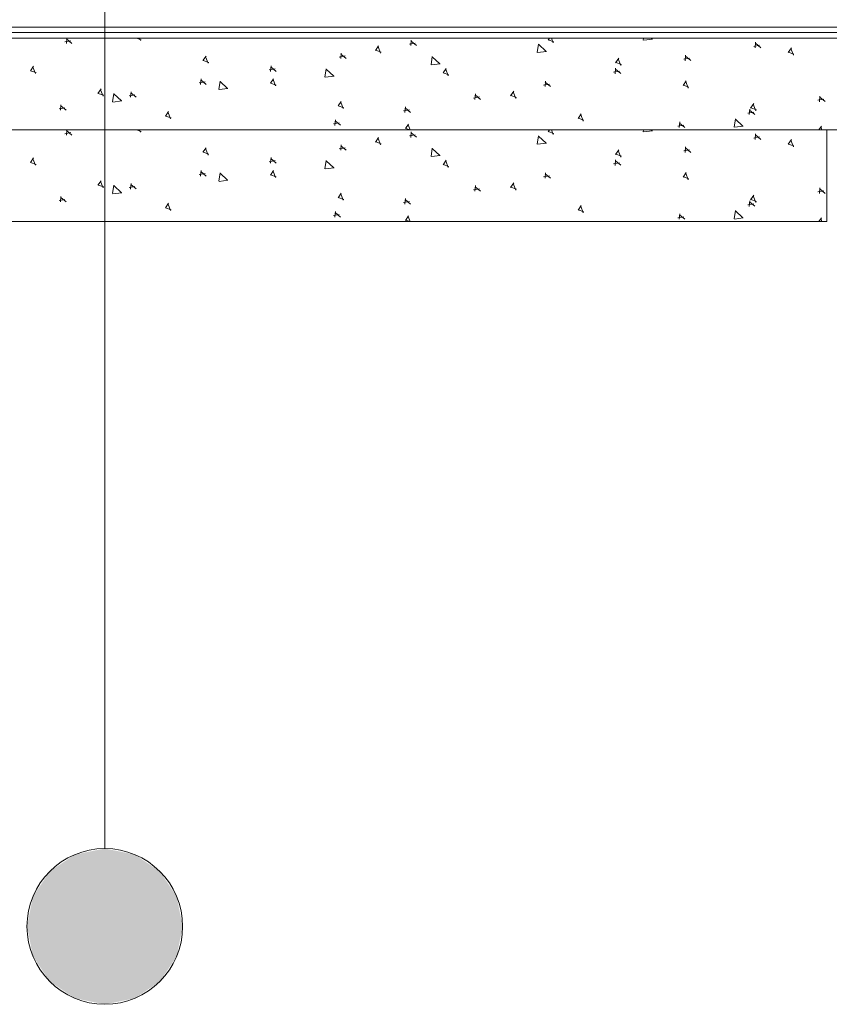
# Model space of a CAD drawing. Extents: x 5465377 to 5465550, y 5925276 to 5925338.
# Tile 132 of 182: x 5465446.2 to 5465446.46, y 5925321.42 to 5925321.736. Entities that reach past the tile are written whole.
import ezdxf

# ---------------------------------------------------------------- set-up
doc = ezdxf.new("R2010")
doc.units = 0
doc.header["$MEASUREMENT"] = 0
doc.layers.add('0_Nr_Pióra__141', color=7, linetype='Continuous', lineweight=0)
doc.layers.add('_ARCH_Projekt_Nr_pióra__141_Nr_Pióra__141', color=7, linetype='Continuous', lineweight=0)
doc.layers.add('_ARCH_Projekt_Nr_pióra__141', color=7, linetype='Continuous')

# ---------------------------------------------------------------- blocks, each defined once
blk = doc.blocks.new('Linia_115310', base_point=(5465446.227, 5925322.60552))
at = {"layer": '_ARCH_Projekt_Nr_pióra__141_Nr_Pióra__141', "linetype": 'Continuous'}
blk.add_hatch(color=256, dxfattribs=at).paths.add_polyline_path([(5465446.252, 5925321.44507), (5465446.2501, 5925321.45463), (5465446.24468, 5925321.46274), (5465446.23657, 5925321.46816), (5465446.227, 5925321.47007), (5465446.21743, 5925321.46816), (5465446.20932, 5925321.46274), (5465446.2039, 5925321.45463), (5465446.202, 5925321.44507), (5465446.2039, 5925321.4355), (5465446.20932, 5925321.42739), (5465446.21743, 5925321.42197), (5465446.227, 5925321.42007), (5465446.23657, 5925321.42197), (5465446.24468, 5925321.42739), (5465446.2501, 5925321.4355)], flags=0)
blk.add_line((5465446.227, 5925322.60552), (5465446.227, 5925321.47007), dxfattribs=at)
blk.add_circle((5465446.227, 5925321.44507), 0.025, dxfattribs=at)

msp = doc.modelspace()

# ---------------------------------------------------------------- linework, layer by layer
at = {"layer": '0_Nr_Pióra__141', "linetype": 'Continuous'}
for p, q in [((5465446.48039, 5925321.7338), (5465445.79294, 5925321.7338)), ((5465445.79294, 5925321.73211), (5465446.5935, 5925321.73211)), ((5465446.48816, 5925321.73026), (5465445.79294, 5925321.73026)), ((5465446.21419, 5925321.72903), (5465446.21607, 5925321.72939)), ((5465446.21479, 5925321.73026), (5465446.21464, 5925321.72856)), ((5465446.21472, 5925321.73002), (5465446.21645, 5925321.72858)), ((5465446.23719, 5925321.73026), (5465446.2387, 5925321.72976)), ((5465446.23818, 5925321.73026), (5465446.23848, 5925321.72947)), ((5465446.31495, 5925321.72781), (5465446.31395, 5925321.72634)), ((5465446.32481, 5925321.72833), (5465446.32668, 5925321.72867)), ((5465446.32542, 5925321.72964), (5465446.32525, 5925321.72786)), ((5465446.32535, 5925321.72932), (5465446.32707, 5925321.72788)), ((5465446.36628, 5925321.72835), (5465446.36586, 5925321.72568)), ((5465446.36628, 5925321.72828), (5465446.3687, 5925321.72595)), ((5465446.3698, 5925321.73026), (5465446.36937, 5925321.72963)), ((5465446.36942, 5925321.72969), (5465446.37122, 5925321.7291)), ((5465446.37044, 5925321.73026), (5465446.37101, 5925321.72878)), ((5465446.40004, 5925321.73026), (5465446.39994, 5925321.72964)), ((5465446.40007, 5925321.72958), (5465446.40291, 5925321.72992)), ((5465446.40243, 5925321.73026), (5465446.40279, 5925321.72992)), ((5465446.43544, 5925321.72763), (5465446.43732, 5925321.72797)), ((5465446.43604, 5925321.72893), (5465446.43588, 5925321.72716)), ((5465446.43597, 5925321.7286), (5465446.43768, 5925321.72718)), ((5465446.25953, 5925321.72452), (5465446.25852, 5925321.72304)), ((5465446.30231, 5925321.72418), (5465446.3042, 5925321.72453)), ((5465446.30291, 5925321.72549), (5465446.30276, 5925321.72371)), ((5465446.30284, 5925321.72516), (5465446.30456, 5925321.72372)), ((5465446.314, 5925321.7264), (5465446.3158, 5925321.72578)), ((5465446.31478, 5925321.72758), (5465446.31558, 5925321.72549)), ((5465446.36598, 5925321.72562), (5465446.36882, 5925321.72595)), ((5465446.41354, 5925321.72479), (5465446.41338, 5925321.72301)), ((5465446.41347, 5925321.72447), (5465446.41519, 5925321.72303)), ((5465446.44751, 5925321.72715), (5465446.44651, 5925321.72565)), ((5465446.44653, 5925321.72572), (5465446.44835, 5925321.72512)), ((5465446.44733, 5925321.7269), (5465446.44814, 5925321.72481)), ((5465446.25857, 5925321.72309), (5465446.26038, 5925321.72249)), ((5465446.25935, 5925321.72429), (5465446.26016, 5925321.72219)), ((5465446.28042, 5925321.72133), (5465446.28026, 5925321.71955)), ((5465446.33219, 5925321.72439), (5465446.33177, 5925321.72172)), ((5465446.3319, 5925321.72166), (5465446.33471, 5925321.72199)), ((5465446.33219, 5925321.7243), (5465446.3346, 5925321.72199)), ((5465446.39207, 5925321.72383), (5465446.39106, 5925321.72236)), ((5465446.39111, 5925321.72241), (5465446.39291, 5925321.72181)), ((5465446.39191, 5925321.72361), (5465446.3927, 5925321.7215)), ((5465446.41294, 5925321.72348), (5465446.4148, 5925321.72382)), ((5465446.2041, 5925321.72122), (5465446.20311, 5925321.71975)), ((5465446.20315, 5925321.71979), (5465446.20496, 5925321.71919)), ((5465446.20393, 5925321.72099), (5465446.20474, 5925321.71889)), ((5465446.27981, 5925321.72004), (5465446.28168, 5925321.72038)), ((5465446.28035, 5925321.72101), (5465446.28207, 5925321.71957)), ((5465446.29808, 5925321.72041), (5465446.29768, 5925321.71775)), ((5465446.29808, 5925321.72035), (5465446.30052, 5925321.71803)), ((5465446.33664, 5925321.72054), (5465446.33564, 5925321.71907)), ((5465446.33568, 5925321.71911), (5465446.33749, 5925321.7185)), ((5465446.33649, 5925321.7203), (5465446.33728, 5925321.7182)), ((5465446.39043, 5925321.71932), (5465446.39231, 5925321.71966)), ((5465446.39105, 5925321.72065), (5465446.39088, 5925321.71885)), ((5465446.39097, 5925321.72031), (5465446.39269, 5925321.71887)), ((5465446.2573, 5925321.71588), (5465446.25919, 5925321.71622)), ((5465446.25793, 5925321.7172), (5465446.25776, 5925321.71541)), ((5465446.25784, 5925321.71687), (5465446.25956, 5925321.71541)), ((5465446.264, 5925321.71644), (5465446.26359, 5925321.71377)), ((5465446.264, 5925321.71639), (5465446.26643, 5925321.71405)), ((5465446.28122, 5925321.71725), (5465446.28021, 5925321.71576)), ((5465446.28026, 5925321.71582), (5465446.28206, 5925321.7152)), ((5465446.28104, 5925321.717), (5465446.28184, 5925321.71491)), ((5465446.2978, 5925321.71768), (5465446.30064, 5925321.71803)), ((5465446.36793, 5925321.71519), (5465446.3698, 5925321.71553)), ((5465446.36853, 5925321.71648), (5465446.36838, 5925321.7147)), ((5465446.36847, 5925321.71616), (5465446.37017, 5925321.71472)), ((5465446.41375, 5925321.71657), (5465446.41275, 5925321.71507)), ((5465446.41281, 5925321.71514), (5465446.41461, 5925321.71452)), ((5465446.41359, 5925321.71632), (5465446.4144, 5925321.71423)), ((5465446.22579, 5925321.71395), (5465446.22479, 5925321.71246)), ((5465446.22483, 5925321.71252), (5465446.22664, 5925321.71191)), ((5465446.22564, 5925321.71371), (5465446.22642, 5925321.71162)), ((5465446.22991, 5925321.71249), (5465446.22951, 5925321.70983)), ((5465446.22991, 5925321.71241), (5465446.23235, 5925321.71009)), ((5465446.23481, 5925321.71173), (5465446.23668, 5925321.71207)), ((5465446.23541, 5925321.71304), (5465446.23526, 5925321.71126)), ((5465446.23535, 5925321.7127), (5465446.23707, 5925321.71128)), ((5465446.26371, 5925321.71372), (5465446.26656, 5925321.71405)), ((5465446.34604, 5925321.71234), (5465446.34589, 5925321.71056)), ((5465446.34598, 5925321.71202), (5465446.34768, 5925321.71056)), ((5465446.35833, 5925321.71327), (5465446.35734, 5925321.71178)), ((5465446.35737, 5925321.71184), (5465446.35919, 5925321.71123)), ((5465446.35817, 5925321.71303), (5465446.35898, 5925321.71093)), ((5465446.21292, 5925321.70889), (5465446.21276, 5925321.70711)), ((5465446.22962, 5925321.70975), (5465446.23245, 5925321.71009)), ((5465446.30291, 5925321.70996), (5465446.3019, 5925321.70848)), ((5465446.30275, 5925321.70973), (5465446.30354, 5925321.70764)), ((5465446.34543, 5925321.71103), (5465446.34731, 5925321.71137)), ((5465446.43545, 5925321.70928), (5465446.43443, 5925321.7078)), ((5465446.43528, 5925321.70905), (5465446.43608, 5925321.70696)), ((5465446.45606, 5925321.71033), (5465446.45793, 5925321.71067)), ((5465446.45666, 5925321.71163), (5465446.45652, 5925321.70985)), ((5465446.4566, 5925321.71131), (5465446.45832, 5925321.70988)), ((5465446.2123, 5925321.70759), (5465446.21419, 5925321.70793)), ((5465446.21286, 5925321.70856), (5465446.21455, 5925321.70712)), ((5465446.24748, 5925321.70666), (5465446.24648, 5925321.70519)), ((5465446.24733, 5925321.70644), (5465446.24812, 5925321.70433)), ((5465446.30195, 5925321.70855), (5465446.30375, 5925321.70793)), ((5465446.32293, 5925321.70688), (5465446.32481, 5925321.70722)), ((5465446.32353, 5925321.70819), (5465446.32339, 5925321.70639)), ((5465446.32346, 5925321.70785), (5465446.32519, 5925321.70642)), ((5465446.38003, 5925321.70598), (5465446.37901, 5925321.70451)), ((5465446.37985, 5925321.70576), (5465446.38066, 5925321.70365)), ((5465446.43355, 5925321.70618), (5465446.43544, 5925321.70652)), ((5465446.43416, 5925321.70749), (5465446.434, 5925321.70571)), ((5465446.4341, 5925321.70717), (5465446.43582, 5925321.70571)), ((5465446.43449, 5925321.70785), (5465446.4363, 5925321.70725)), ((5465446.24652, 5925321.70524), (5465446.24833, 5925321.70464)), ((5465446.30043, 5925321.70272), (5465446.30231, 5925321.70308)), ((5465446.30104, 5925321.70403), (5465446.30088, 5925321.70225)), ((5465446.30098, 5925321.70371), (5465446.3027, 5925321.70227)), ((5465446.32459, 5925321.70269), (5465446.3236, 5925321.7012)), ((5465446.32443, 5925321.70245), (5465446.32507, 5925321.70082)), ((5465446.37907, 5925321.70455), (5465446.38087, 5925321.70396)), ((5465446.41106, 5925321.70202), (5465446.41294, 5925321.70237)), ((5465446.41166, 5925321.70334), (5465446.41152, 5925321.70154)), ((5465446.41159, 5925321.703), (5465446.41331, 5925321.70157)), ((5465446.42951, 5925321.70435), (5465446.42909, 5925321.70168)), ((5465446.42951, 5925321.7043), (5465446.43193, 5925321.70196)), ((5465445.79294, 5925321.70082), (5465446.48816, 5925321.70082)), ((5465446.45888, 5925321.70082), (5465445.79294, 5925321.70082)), ((5465446.21419, 5925321.69959), (5465446.21607, 5925321.69995)), ((5465446.21479, 5925321.70082), (5465446.21464, 5925321.69912)), ((5465446.21472, 5925321.70058), (5465446.21645, 5925321.69914)), ((5465446.23719, 5925321.70082), (5465446.2387, 5925321.70032)), ((5465446.23818, 5925321.70082), (5465446.23848, 5925321.70003)), ((5465446.32365, 5925321.70126), (5465446.32494, 5925321.70082)), ((5465446.32481, 5925321.69889), (5465446.32668, 5925321.69923)), ((5465446.32542, 5925321.7002), (5465446.32525, 5925321.69841)), ((5465446.32535, 5925321.69986), (5465446.32707, 5925321.69844)), ((5465446.3698, 5925321.70082), (5465446.36937, 5925321.70019)), ((5465446.36942, 5925321.70025), (5465446.37122, 5925321.69966)), ((5465446.37044, 5925321.70082), (5465446.37101, 5925321.69934)), ((5465446.40004, 5925321.70082), (5465446.39994, 5925321.7002)), ((5465446.40007, 5925321.70014), (5465446.40291, 5925321.70047)), ((5465446.40243, 5925321.70082), (5465446.40279, 5925321.70047)), ((5465446.42922, 5925321.70163), (5465446.43204, 5925321.70196)), ((5465446.43604, 5925321.69949), (5465446.43588, 5925321.69772)), ((5465446.43597, 5925321.69917), (5465446.43768, 5925321.69772)), ((5465446.45714, 5925321.70201), (5465446.45634, 5925321.70082)), ((5465446.45699, 5925321.70176), (5465446.45734, 5925321.70082)), ((5465446.45888, 5925321.67138), (5465446.45888, 5925321.70082)), ((5465446.30291, 5925321.69605), (5465446.30276, 5925321.69427)), ((5465446.31495, 5925321.69837), (5465446.31395, 5925321.6969)), ((5465446.314, 5925321.69694), (5465446.3158, 5925321.69634)), ((5465446.31478, 5925321.69814), (5465446.31558, 5925321.69605)), ((5465446.36628, 5925321.69891), (5465446.36586, 5925321.69624)), ((5465446.36598, 5925321.69618), (5465446.36882, 5925321.69651)), ((5465446.36628, 5925321.69884), (5465446.3687, 5925321.69651)), ((5465446.43544, 5925321.69819), (5465446.43732, 5925321.69853)), ((5465446.44751, 5925321.69771), (5465446.44651, 5925321.69622)), ((5465446.44653, 5925321.69626), (5465446.44835, 5925321.69566)), ((5465446.44733, 5925321.69746), (5465446.44814, 5925321.69535)), ((5465446.25953, 5925321.69508), (5465446.25852, 5925321.6936)), ((5465446.25857, 5925321.69365), (5465446.26038, 5925321.69305)), ((5465446.25935, 5925321.69485), (5465446.26016, 5925321.69274)), ((5465446.30231, 5925321.69474), (5465446.3042, 5925321.69509)), ((5465446.30284, 5925321.69573), (5465446.30456, 5925321.69428)), ((5465446.33219, 5925321.69493), (5465446.33177, 5925321.69227)), ((5465446.33219, 5925321.69487), (5465446.3346, 5925321.69255)), ((5465446.39207, 5925321.6944), (5465446.39106, 5925321.69292)), ((5465446.39111, 5925321.69297), (5465446.39291, 5925321.69237)), ((5465446.39191, 5925321.69415), (5465446.3927, 5925321.69206)), ((5465446.41294, 5925321.69404), (5465446.4148, 5925321.69438)), ((5465446.41354, 5925321.69535), (5465446.41338, 5925321.69355)), ((5465446.41347, 5925321.69501), (5465446.41519, 5925321.69359)), ((5465446.2041, 5925321.69178), (5465446.20311, 5925321.69029)), ((5465446.20315, 5925321.69035), (5465446.20496, 5925321.68974)), ((5465446.20393, 5925321.69154), (5465446.20474, 5925321.68945)), ((5465446.27981, 5925321.6906), (5465446.28168, 5925321.69094)), ((5465446.28042, 5925321.6919), (5465446.28026, 5925321.69011)), ((5465446.28035, 5925321.69157), (5465446.28207, 5925321.69013)), ((5465446.29808, 5925321.69097), (5465446.29768, 5925321.68831)), ((5465446.29808, 5925321.69091), (5465446.30052, 5925321.68859)), ((5465446.3319, 5925321.69222), (5465446.33471, 5925321.69255)), ((5465446.33664, 5925321.6911), (5465446.33564, 5925321.68961)), ((5465446.33568, 5925321.68967), (5465446.33749, 5925321.68906)), ((5465446.33649, 5925321.69086), (5465446.33728, 5925321.68877)), ((5465446.39043, 5925321.68988), (5465446.39231, 5925321.69023)), ((5465446.39105, 5925321.6912), (5465446.39088, 5925321.68942)), ((5465446.39097, 5925321.69087), (5465446.39269, 5925321.68943)), ((5465446.2573, 5925321.68643), (5465446.25919, 5925321.68679)), ((5465446.25793, 5925321.68776), (5465446.25776, 5925321.68596)), ((5465446.25784, 5925321.68742), (5465446.25956, 5925321.68598)), ((5465446.264, 5925321.687), (5465446.26359, 5925321.68433)), ((5465446.264, 5925321.68695), (5465446.26643, 5925321.68461)), ((5465446.28122, 5925321.68781), (5465446.28021, 5925321.68632)), ((5465446.28104, 5925321.68756), (5465446.28184, 5925321.68547)), ((5465446.2978, 5925321.68825), (5465446.30064, 5925321.68859)), ((5465446.36853, 5925321.68704), (5465446.36838, 5925321.68526)), ((5465446.36847, 5925321.68672), (5465446.37017, 5925321.68528)), ((5465446.41375, 5925321.68713), (5465446.41275, 5925321.68564)), ((5465446.41359, 5925321.68688), (5465446.4144, 5925321.68479)), ((5465446.22579, 5925321.6845), (5465446.22479, 5925321.68302)), ((5465446.22564, 5925321.68427), (5465446.22642, 5925321.68218)), ((5465446.23541, 5925321.6836), (5465446.23526, 5925321.68182)), ((5465446.26371, 5925321.68428), (5465446.26656, 5925321.68461)), ((5465446.28026, 5925321.68638), (5465446.28206, 5925321.68576)), ((5465446.35833, 5925321.68381), (5465446.35734, 5925321.68234)), ((5465446.35817, 5925321.68359), (5465446.35898, 5925321.6815)), ((5465446.36793, 5925321.68575), (5465446.3698, 5925321.68609)), ((5465446.41281, 5925321.6857), (5465446.41461, 5925321.68508)), ((5465446.22483, 5925321.68308), (5465446.22664, 5925321.68247)), ((5465446.22991, 5925321.68304), (5465446.22951, 5925321.68037)), ((5465446.22962, 5925321.68031), (5465446.23245, 5925321.68064)), ((5465446.22991, 5925321.68297), (5465446.23235, 5925321.68064)), ((5465446.23481, 5925321.68229), (5465446.23668, 5925321.68263)), ((5465446.23535, 5925321.68326), (5465446.23707, 5925321.68184)), ((5465446.30291, 5925321.68052), (5465446.3019, 5925321.67904)), ((5465446.30275, 5925321.68029), (5465446.30354, 5925321.67819)), ((5465446.34543, 5925321.68158), (5465446.34731, 5925321.68193)), ((5465446.34604, 5925321.68291), (5465446.34589, 5925321.68111)), ((5465446.34598, 5925321.68256), (5465446.34768, 5925321.68112)), ((5465446.35737, 5925321.6824), (5465446.35919, 5925321.68179)), ((5465446.45606, 5925321.68089), (5465446.45793, 5925321.68124)), ((5465446.45666, 5925321.68219), (5465446.45652, 5925321.68041)), ((5465446.4566, 5925321.68187), (5465446.45832, 5925321.68043)), ((5465446.2123, 5925321.67815), (5465446.21419, 5925321.67849)), ((5465446.21292, 5925321.67945), (5465446.21276, 5925321.67767)), ((5465446.21286, 5925321.67912), (5465446.21455, 5925321.67768)), ((5465446.24748, 5925321.67723), (5465446.24648, 5925321.67575)), ((5465446.30195, 5925321.67909), (5465446.30375, 5925321.67849)), ((5465446.32293, 5925321.67744), (5465446.32481, 5925321.67778)), ((5465446.32353, 5925321.67875), (5465446.32339, 5925321.67695)), ((5465446.32346, 5925321.67841), (5465446.32519, 5925321.67699)), ((5465446.43355, 5925321.67672), (5465446.43544, 5925321.67708)), ((5465446.43416, 5925321.67805), (5465446.434, 5925321.67625)), ((5465446.4341, 5925321.67771), (5465446.43582, 5925321.67627)), ((5465446.43545, 5925321.67984), (5465446.43443, 5925321.67836)), ((5465446.43449, 5925321.67841), (5465446.4363, 5925321.67781)), ((5465446.43528, 5925321.67961), (5465446.43608, 5925321.6775)), ((5465446.24652, 5925321.6758), (5465446.24833, 5925321.67518)), ((5465446.24733, 5925321.67699), (5465446.24812, 5925321.67489)), ((5465446.30104, 5925321.6746), (5465446.30088, 5925321.67281)), ((5465446.30098, 5925321.67427), (5465446.3027, 5925321.67283)), ((5465446.38003, 5925321.67654), (5465446.37901, 5925321.67505)), ((5465446.37907, 5925321.67512), (5465446.38087, 5925321.6745)), ((5465446.37985, 5925321.6763), (5465446.38066, 5925321.67421)), ((5465446.41166, 5925321.6739), (5465446.41152, 5925321.6721)), ((5465446.42951, 5925321.67491), (5465446.42909, 5925321.67224)), ((5465446.42951, 5925321.67484), (5465446.43193, 5925321.67252)), ((5465445.79294, 5925321.67138), (5465446.45888, 5925321.67138)), ((5465446.30043, 5925321.67328), (5465446.30231, 5925321.67364)), ((5465446.32459, 5925321.67325), (5465446.3236, 5925321.67176)), ((5465446.32365, 5925321.67182), (5465446.32494, 5925321.67138)), ((5465446.32443, 5925321.67301), (5465446.32507, 5925321.67138)), ((5465446.41106, 5925321.67259), (5465446.41294, 5925321.67293)), ((5465446.41159, 5925321.67356), (5465446.41331, 5925321.67213)), ((5465446.42922, 5925321.67218), (5465446.43204, 5925321.67252)), ((5465446.45714, 5925321.67257), (5465446.45634, 5925321.67138)), ((5465446.45699, 5925321.67233), (5465446.45734, 5925321.67138))]:
    msp.add_line(p, q, dxfattribs=at)

# ---------------------------------------------------------------- block references
at = {"layer": '_ARCH_Projekt_Nr_pióra__141', "linetype": 'Continuous'}
msp.add_blockref('Linia_115310', (5465446.227, 5925322.60552), dxfattribs=at)

doc.saveas('drawing.dxf')
